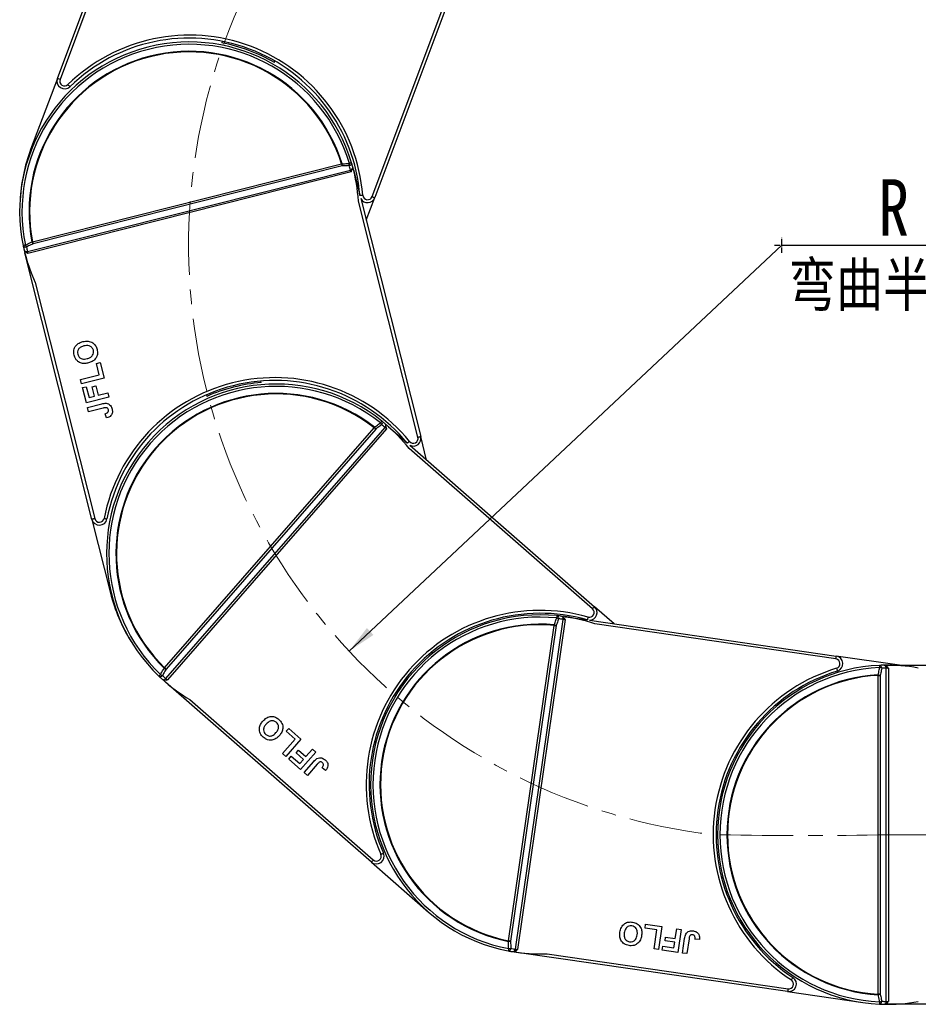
# Model space of a CAD drawing. Header units: millimetres. Extents: x -1214 to 867, y -361 to 1097.
# Tile 18 of 51: x -457 to -224, y 338 to 594. Entities that reach past the tile are written whole.
import ezdxf

# ---------------------------------------------------------------- set-up
doc = ezdxf.new("R2010")
doc.units = ezdxf.units.MM
doc.linetypes.add('CENTER', pattern=[0.6, 0.375, -0.075, 0.075, -0.075])
doc.linetypes.add('CENTERX2', pattern=[20.32, 12.7, -2.54, 2.54, -2.54])
doc.styles.get("Standard").update_dxf_attribs({"font": '仿宋_GB2312.ttf', "width": 0.8})
doc.styles.add('样式 1', font='仿宋_GB2312.ttf', dxfattribs={"width": 0.8, "height": 6})
doc.dimstyles.new('副本 ISO-35.1', dxfattribs={"dimtxt": 9, "dimasz": 7.5, "dimexe": 5, "dimexo": 0.625, "dimgap": 2.5, "dimtad": 1, "dimtoh": 1, "dimtxsty": 'Standard', "dimcen": 2.5, "dimadec": 0, "dimazin": 0, "dimtfac": 1, "dimtmove": 0, "dimatfit": 3, "dimfxl": 0, "dimarcsym": 0})

msp = doc.modelspace()

# ---------------------------------------------------------------- linework, layer by layer
at = {"color": 7, "linetype": 'Continuous', "lineweight": 25}
for p, q in [((-447.241, 578.305), (-422.303, 644.746)), ((-424.335, 637.2), (-446.539, 578.041)), ((-365.556, 547.645), (-343.351, 606.803)), ((-342.483, 606.983), (-364.854, 547.381)), ((-404.422, 587.947), (-404.565, 587.567)), ((-390.896, 582.436), (-390.754, 582.816)), ((-447.241, 578.305), (-454.172, 559.84)), ((-454.999, 533.417), (-371.133, 554.545)), ((-453.685, 535.904), (-373.469, 556.113)), ((-373.339, 555.599), (-453.555, 535.39)), ((-370.883, 554.225), (-370.594, 554.918)), ((-370.997, 554.032), (-454.876, 532.901)), ((-370.27, 554.216), (-368.737, 548.132)), ((-368.485, 547.132), (-352.933, 485.399)), ((-367.064, 541.492), (-364.854, 547.381)), ((-353.66, 485.215), (-369.097, 546.489)), ((-438.266, 463.901), (-455.603, 532.718)), ((-452.976, 525.358), (-437.539, 464.084)), ((-437.12, 504.378), (-436.15, 504.622)), ((-436.368, 501.394), (-437.12, 504.378)), ((-436.15, 504.622), (-435.117, 500.52)), ((-441.217, 500.173), (-436.368, 501.394)), ((-440.935, 499.054), (-441.217, 500.173)), ((-435.117, 500.52), (-440.935, 499.054)), ((-440.691, 498.084), (-439.721, 498.329)), ((-439.721, 498.329), (-439.007, 495.494)), ((-438.21, 498.313), (-437.24, 498.557)), ((-437.59, 495.851), (-438.21, 498.313)), ((-437.24, 498.557), (-436.62, 496.095)), ((-394.303, 499.384), (-394.402, 499.777)), ((-439.695, 494.131), (-440.691, 498.084)), ((-439.007, 495.494), (-437.59, 495.851)), ((-436.62, 496.095), (-434.158, 496.716)), ((-434.158, 496.716), (-433.877, 495.597)), ((-408.559, 496.21), (-408.46, 495.817)), ((-433.877, 495.597), (-439.695, 494.131)), ((-439.394, 492.937), (-435.726, 493.861)), ((-439.112, 491.819), (-439.394, 492.937)), ((-435.346, 492.767), (-439.112, 491.819)), ((-434.501, 490.204), (-434.858, 491.304)), ((-361.786, 487.59), (-361.944, 488.325)), ((-419.417, 425.377), (-364.987, 487.67)), ((-419.081, 422.584), (-362.174, 487.712)), ((-364.587, 487.321), (-419.018, 425.029)), ((-361.77, 487.368), (-418.686, 422.23)), ((-361.277, 487.932), (-356.552, 483.804)), ((-355.776, 483.126), (-307.836, 441.237)), ((-351.396, 479.299), (-352.933, 485.399)), ((-308.329, 440.672), (-355.912, 482.249)), ((-438.266, 463.901), (-433.448, 444.776)), ((-302.765, 436.806), (-307.836, 441.237)), ((-328.362, 352.363), (-315.945, 437.954)), ((-315.419, 437.884), (-327.838, 352.28)), ((-315.554, 438.062), (-316.085, 438.594)), ((-315.312, 438.626), (-309.734, 437.817)), ((-309.139, 437.731), (-245.079, 428.438)), ((-330.161, 354.526), (-318.285, 436.391)), ((-317.76, 436.315), (-329.636, 354.45)), ((-245.187, 427.695), (-307.721, 436.767)), ((-349.807, 429.174), (-350.112, 429.441)), ((-228.704, 426.062), (-245.079, 428.438)), ((-419.417, 425.377), (-419.52, 425.272)), ((-231.727, 425.469), (-232.329, 425.919)), ((-232.098, 338.819), (-232.098, 425.306)), ((-231.879, 426.062), (-231.568, 426.062)), ((-231.723, 425.312), (-231.568, 425.312)), ((-231.568, 426.062), (-160.601, 426.062)), ((-231.568, 426.062), (-231.568, 426.061)), ((-231.568, 425.312), (-231.568, 338.812)), ((-365.739, 374.97), (-419.179, 421.666)), ((-234.189, 340.701), (-234.189, 423.423)), ((-234.189, 423.423), (-233.659, 423.423)), ((-233.659, 423.423), (-233.659, 340.701)), ((-412.828, 417.112), (-365.245, 375.535)), ((-359.719, 418.447), (-359.413, 418.18)), ((-387.847, 408.896), (-387.189, 409.649)), ((-385.53, 406.871), (-387.847, 408.896)), ((-387.189, 409.649), (-384.003, 406.865)), ((-388.82, 403.106), (-385.53, 406.871)), ((-384.003, 406.865), (-387.951, 402.347)), ((-385.289, 403.29), (-384.631, 404.043)), ((-384.631, 404.043), (-382.719, 402.372)), ((-382.719, 402.372), (-381.049, 404.284)), ((-381.049, 404.284), (-380.18, 403.525)), ((-387.951, 402.347), (-388.82, 403.106)), ((-387.198, 401.689), (-386.54, 402.442)), ((-384.128, 399.006), (-387.198, 401.689)), ((-386.54, 402.442), (-384.339, 400.519)), ((-383.377, 401.619), (-385.289, 403.29)), ((-384.339, 400.519), (-383.377, 401.619)), ((-380.18, 403.525), (-384.128, 399.006)), ((-383.201, 398.197), (-380.713, 401.045)), ((-379.777, 400.362), (-382.333, 397.437)), ((-377.623, 398.736), (-378.542, 399.437)), ((-382.333, 397.437), (-383.201, 398.197)), ((-273.771, 395.516), (-274.173, 395.574)), ((-276.269, 381.125), (-275.867, 381.067)), ((-365.739, 374.97), (-350.887, 361.993)), ((-294.702, 357.83), (-294.558, 358.82)), ((-291.657, 357.389), (-294.702, 357.83)), ((-294.558, 358.82), (-290.371, 358.213)), ((-290.371, 358.213), (-291.232, 352.275)), ((-292.374, 352.44), (-291.657, 357.389)), ((-289.509, 354.512), (-289.365, 355.502)), ((-289.365, 355.502), (-286.853, 355.137)), ((-286.853, 355.137), (-286.489, 357.649)), ((-286.489, 357.649), (-285.347, 357.484)), ((-285.347, 357.484), (-286.208, 351.546)), ((-290.243, 352.131), (-290.099, 353.121)), ((-290.099, 353.121), (-287.206, 352.701)), ((-286.997, 354.148), (-289.509, 354.512)), ((-287.206, 352.701), (-286.997, 354.148)), ((-284.99, 351.369), (-284.447, 355.112)), ((-283.291, 355.047), (-283.848, 351.204)), ((-280.599, 354.852), (-281.751, 354.941)), ((-257.713, 341.349), (-327.946, 351.538)), ((-320.14, 351.163), (-257.606, 342.092)), ((-291.232, 352.275), (-292.374, 352.44)), ((-286.208, 351.546), (-290.243, 352.131)), ((-283.848, 351.204), (-284.99, 351.369)), ((-257.713, 341.349), (-238.196, 338.518)), ((-233.659, 340.701), (-234.189, 340.701)), ((-231.568, 338.062), (-231.879, 338.062)), ((-231.723, 338.812), (-231.568, 338.812)), ((-231.568, 338.063), (-231.568, 338.062)), ((-160.601, 338.062), (-231.568, 338.062))]:
    msp.add_line(p, q, dxfattribs=at)
at = {"color": 1, "linetype": 'CENTER', "ltscale": 3.556}
for p, q in [((-259.17, 533.097), (-259.17, 536.947)), ((-261.095, 535.022), (-257.245, 535.022))]:
    msp.add_line(p, q, dxfattribs=at)
at = {"color": 1, "linetype": 'CENTERX2', "lineweight": 13, "ltscale": 1.5}
msp.add_line((-231.568, 382.062), (244.915, 382.062), dxfattribs=at)
at = {"color": 7, "linetype": 'Continuous', "lineweight": 25, "flags": 128}
for points in [[(-446.539, 578.041), (-446.676, 578.093), (-446.808, 578.142), (-446.929, 578.188), (-447.036, 578.227), (-447.123, 578.26), (-447.188, 578.285), (-447.228, 578.3), (-447.241, 578.305)], [(-444.496, 576.707), (-444.394, 576.602), (-444.296, 576.501), (-444.206, 576.409), (-444.126, 576.327), (-444.061, 576.26), (-444.013, 576.211), (-443.983, 576.18), (-443.973, 576.17)], [(-373.328, 556.157), (-373.346, 556.151), (-373.363, 556.146), (-373.381, 556.14), (-373.398, 556.135), (-373.416, 556.129), (-373.433, 556.124), (-373.451, 556.118), (-373.469, 556.113)], [(-373.469, 556.113), (-373.451, 556.042), (-373.433, 555.971), (-373.416, 555.902), (-373.399, 555.835), (-373.382, 555.77), (-373.367, 555.709), (-373.353, 555.651), (-373.339, 555.599)], [(-370.872, 556.426), (-370.883, 556.422), (-370.914, 556.413), (-370.965, 556.398), (-371.035, 556.377), (-371.121, 556.351), (-371.221, 556.321), (-371.331, 556.288), (-371.45, 556.252)], [(-370.346, 554.517), (-370.336, 554.48), (-370.327, 554.442), (-370.317, 554.405), (-370.308, 554.367), (-370.298, 554.329), (-370.289, 554.291), (-370.279, 554.253), (-370.27, 554.216)], [(-371.035, 554.183), (-371.03, 554.164), (-371.025, 554.146), (-371.021, 554.127), (-371.016, 554.108), (-371.011, 554.089), (-371.006, 554.07), (-371.002, 554.051), (-370.997, 554.032)], [(-365.556, 547.645), (-365.419, 547.593), (-365.287, 547.544), (-365.166, 547.498), (-365.059, 547.458), (-364.972, 547.426), (-364.907, 547.401), (-364.867, 547.386), (-364.854, 547.381)], [(-455.529, 535.07), (-455.65, 535.045), (-455.763, 535.022), (-455.865, 535.001), (-455.953, 534.983), (-456.024, 534.969), (-456.077, 534.958), (-456.109, 534.951), (-456.12, 534.949)], [(-453.685, 535.904), (-453.703, 535.901), (-453.721, 535.897), (-453.739, 535.894), (-453.757, 535.89), (-453.775, 535.887), (-453.793, 535.883), (-453.811, 535.88), (-453.829, 535.876)], [(-453.555, 535.39), (-453.569, 535.443), (-453.583, 535.5), (-453.598, 535.561), (-453.615, 535.626), (-453.632, 535.693), (-453.649, 535.762), (-453.667, 535.833), (-453.685, 535.904)], [(-455.603, 532.718), (-455.613, 532.755), (-455.622, 532.793), (-455.632, 532.831), (-455.641, 532.869), (-455.651, 532.907), (-455.66, 532.944), (-455.67, 532.982), (-455.679, 533.019)], [(-455.603, 532.718), (-455.603, 532.718), (-455.603, 532.718), (-455.603, 532.718), (-455.603, 532.718), (-455.603, 532.718), (-455.603, 532.718), (-455.602, 532.718), (-455.602, 532.718)], [(-454.914, 533.051), (-454.909, 533.033), (-454.905, 533.014), (-454.9, 532.995), (-454.895, 532.977), (-454.89, 532.958), (-454.886, 532.939), (-454.881, 532.92), (-454.876, 532.901)], [(-363.03, 489.406), (-363.037, 489.397), (-363.058, 489.371), (-363.091, 489.33), (-363.136, 489.273), (-363.192, 489.203), (-363.257, 489.121), (-363.329, 489.031), (-363.406, 488.934)], [(-361.51, 488.137), (-361.482, 488.112), (-361.453, 488.086), (-361.423, 488.061), (-361.394, 488.035), (-361.365, 488.009), (-361.335, 487.984), (-361.306, 487.958), (-361.277, 487.932)], [(-364.896, 487.786), (-364.907, 487.772), (-364.919, 487.757), (-364.93, 487.743), (-364.941, 487.728), (-364.953, 487.714), (-364.964, 487.699), (-364.975, 487.685), (-364.987, 487.67)], [(-364.987, 487.67), (-364.931, 487.622), (-364.877, 487.574), (-364.823, 487.527), (-364.771, 487.481), (-364.721, 487.437), (-364.673, 487.396), (-364.628, 487.357), (-364.587, 487.321)], [(-361.887, 487.47), (-361.873, 487.457), (-361.858, 487.444), (-361.843, 487.432), (-361.829, 487.419), (-361.814, 487.406), (-361.799, 487.393), (-361.785, 487.38), (-361.77, 487.368)], [(-353.66, 485.215), (-353.518, 485.251), (-353.382, 485.285), (-353.256, 485.317), (-353.146, 485.345), (-353.055, 485.368), (-352.988, 485.385), (-352.947, 485.395), (-352.933, 485.399)], [(-437.539, 464.084), (-437.681, 464.048), (-437.817, 464.014), (-437.943, 463.982), (-438.053, 463.954), (-438.144, 463.931), (-438.211, 463.914), (-438.252, 463.904), (-438.266, 463.901)], [(-435.1, 464.15), (-434.956, 464.122), (-434.818, 464.096), (-434.691, 464.071), (-434.579, 464.049), (-434.488, 464.031), (-434.42, 464.018), (-434.378, 464.01), (-434.364, 464.007)], [(-308.329, 440.672), (-308.233, 440.782), (-308.141, 440.888), (-308.055, 440.986), (-307.981, 441.072), (-307.919, 441.142), (-307.874, 441.194), (-307.845, 441.226), (-307.836, 441.237)], [(-317.584, 438.911), (-317.586, 438.9), (-317.589, 438.867), (-317.594, 438.814), (-317.601, 438.742), (-317.61, 438.653), (-317.62, 438.549), (-317.632, 438.434), (-317.644, 438.311)], [(-315.619, 438.671), (-315.581, 438.665), (-315.543, 438.66), (-315.505, 438.654), (-315.466, 438.649), (-315.428, 438.643), (-315.389, 438.638), (-315.35, 438.632), (-315.312, 438.626)], [(-315.573, 437.906), (-315.554, 437.904), (-315.535, 437.901), (-315.516, 437.898), (-315.497, 437.895), (-315.477, 437.893), (-315.458, 437.89), (-315.439, 437.887), (-315.419, 437.884)], [(-315.312, 438.626), (-315.312, 438.626), (-315.312, 438.626), (-315.312, 438.626), (-315.312, 438.626), (-315.312, 438.626), (-315.312, 438.626), (-315.312, 438.625), (-315.312, 438.625)], [(-318.272, 436.538), (-318.273, 436.52), (-318.275, 436.501), (-318.276, 436.483), (-318.278, 436.465), (-318.28, 436.446), (-318.281, 436.428), (-318.283, 436.41), (-318.285, 436.391)], [(-318.285, 436.391), (-318.212, 436.381), (-318.14, 436.37), (-318.069, 436.36), (-318.001, 436.35), (-317.935, 436.34), (-317.872, 436.331), (-317.814, 436.323), (-317.76, 436.315)], [(-245.187, 427.695), (-245.166, 427.84), (-245.146, 427.979), (-245.127, 428.108), (-245.111, 428.22), (-245.098, 428.313), (-245.088, 428.381), (-245.082, 428.423), (-245.079, 428.438)], [(-419.018, 425.029), (-419.059, 425.064), (-419.103, 425.103), (-419.151, 425.145), (-419.201, 425.189), (-419.253, 425.234), (-419.307, 425.281), (-419.362, 425.329), (-419.417, 425.377)], [(-245.003, 425.262), (-244.961, 425.122), (-244.92, 424.988), (-244.882, 424.864), (-244.849, 424.755), (-244.822, 424.666), (-244.802, 424.599), (-244.789, 424.559), (-244.785, 424.545)], [(-233.858, 426.017), (-233.858, 426.006), (-233.856, 425.974), (-233.854, 425.92), (-233.851, 425.848), (-233.847, 425.758), (-233.842, 425.654), (-233.837, 425.539), (-233.831, 425.415)], [(-420.458, 423.642), (-420.543, 423.553), (-420.623, 423.469), (-420.695, 423.394), (-420.757, 423.329), (-420.807, 423.276), (-420.844, 423.238), (-420.867, 423.214), (-420.875, 423.206)], [(-419.179, 421.666), (-419.209, 421.691), (-419.238, 421.717), (-419.267, 421.743), (-419.297, 421.768), (-419.326, 421.794), (-419.355, 421.819), (-419.384, 421.845), (-419.413, 421.87)], [(-419.179, 421.666), (-419.179, 421.666), (-419.179, 421.666), (-419.179, 421.666), (-419.179, 421.666), (-419.179, 421.666), (-419.179, 421.666), (-419.179, 421.666), (-419.179, 421.666)], [(-418.803, 422.333), (-418.788, 422.32), (-418.774, 422.307), (-418.759, 422.295), (-418.745, 422.282), (-418.73, 422.269), (-418.715, 422.256), (-418.7, 422.243), (-418.686, 422.23)], [(-234.198, 423.57), (-234.197, 423.552), (-234.196, 423.534), (-234.195, 423.515), (-234.193, 423.497), (-234.192, 423.479), (-234.191, 423.46), (-234.19, 423.442), (-234.189, 423.423)], [(-363.278, 376.979), (-363.144, 377.038), (-363.015, 377.094), (-362.897, 377.146), (-362.793, 377.192), (-362.707, 377.229), (-362.644, 377.257), (-362.605, 377.274), (-362.591, 377.28)], [(-365.245, 375.535), (-365.341, 375.425), (-365.434, 375.319), (-365.519, 375.221), (-365.594, 375.136), (-365.656, 375.065), (-365.701, 375.013), (-365.729, 374.981), (-365.739, 374.97)], [(-330.161, 354.526), (-330.165, 354.508), (-330.168, 354.489), (-330.172, 354.471), (-330.176, 354.453), (-330.179, 354.435), (-330.183, 354.417), (-330.186, 354.399), (-330.19, 354.382)], [(-329.636, 354.45), (-329.69, 354.457), (-329.749, 354.466), (-329.811, 354.475), (-329.877, 354.485), (-329.945, 354.494), (-330.016, 354.505), (-330.088, 354.515), (-330.161, 354.526)], [(-330.092, 352.503), (-330.116, 352.382), (-330.137, 352.268), (-330.157, 352.166), (-330.174, 352.078), (-330.187, 352.006), (-330.197, 351.954), (-330.204, 351.922), (-330.206, 351.911)], [(-327.946, 351.538), (-327.984, 351.544), (-328.023, 351.549), (-328.062, 351.555), (-328.1, 351.56), (-328.139, 351.566), (-328.177, 351.572), (-328.215, 351.577), (-328.253, 351.583)], [(-327.992, 352.302), (-327.973, 352.3), (-327.954, 352.297), (-327.934, 352.294), (-327.915, 352.291), (-327.896, 352.289), (-327.877, 352.286), (-327.857, 352.283), (-327.838, 352.28)], [(-327.946, 351.538), (-327.946, 351.538), (-327.946, 351.538), (-327.946, 351.538), (-327.946, 351.538), (-327.945, 351.538), (-327.945, 351.539), (-327.945, 351.539), (-327.945, 351.539)], [(-256.738, 344.372), (-256.658, 344.494), (-256.58, 344.612), (-256.509, 344.72), (-256.446, 344.815), (-256.395, 344.893), (-256.357, 344.95), (-256.333, 344.986), (-256.325, 344.998)], [(-257.606, 342.092), (-257.627, 341.947), (-257.647, 341.808), (-257.666, 341.679), (-257.682, 341.567), (-257.695, 341.474), (-257.705, 341.406), (-257.711, 341.364), (-257.713, 341.349)], [(-234.189, 340.701), (-234.19, 340.682), (-234.191, 340.664), (-234.192, 340.645), (-234.193, 340.627), (-234.195, 340.609), (-234.196, 340.59), (-234.197, 340.572), (-234.198, 340.554)], [(-233.831, 338.709), (-233.837, 338.586), (-233.842, 338.47), (-233.847, 338.366), (-233.851, 338.276), (-233.854, 338.204), (-233.856, 338.15), (-233.858, 338.118), (-233.858, 338.107)]]:
    msp.add_lwpolyline(points, dxfattribs=at)
at = {"color": 8, "linetype": 'Continuous', "lineweight": 25, "flags": 128}
for points in [[(-367.972, 547.984), (-368.118, 547.972), (-368.258, 547.961), (-368.388, 547.951), (-368.501, 547.942), (-368.594, 547.934), (-368.663, 547.929), (-368.703, 547.926)], [(-355.839, 484.118), (-355.953, 484.026), (-356.062, 483.937), (-356.162, 483.854), (-356.25, 483.782), (-356.322, 483.723), (-356.376, 483.68), (-356.407, 483.654)], [(-309.496, 438.529), (-309.537, 438.389), (-309.575, 438.253), (-309.611, 438.129), (-309.642, 438.019), (-309.668, 437.93), (-309.687, 437.863), (-309.699, 437.822), (-309.702, 437.81)]]:
    msp.add_lwpolyline(points, dxfattribs=at)
at = {"color": 1, "linetype": 'CENTERX2', "lineweight": 13, "ltscale": 1.5}
for centre, radius, start, end in [((-259.17, 535.022), 153.999, 107.73374, 263.34044), ((-253.422, 1494.273), 1112.425, 268.874346, 271.125671)]:
    msp.add_arc(centre, radius, start, end, dxfattribs=at)
at = {"color": 7, "linetype": 'Continuous', "lineweight": 25}
for centre, radius, start, end in [((-413.012, 543.768), 44, 16.7188, 191.56162), ((-412.978, 544.379), 45.15, 4.58029, 134.27332), ((-412.978, 544.379), 44.4, 4.58029, 134.27332), ((-413.012, 543.768), 43.397, 16.7188, 191.56162), ((-413.012, 543.768), 41.573, 17.33773, 190.94269), ((-413.012, 543.768), 41.426, 17.33773, 190.94269), ((-412.978, 544.379), 44, 59.87676, 78.97686), ((-445.369, 577.602), 2, 159.42681, 314.27332), ((-445.369, 577.602), 1.25, 159.42681, 314.27332), ((-412.978, 544.379), 44, 159.42681, 177.18184), ((-376.418, 555.937), 3.098, 353.71831, 4.05769), ((-371.547, 556.367), 0.677, 277.30433, 4.92394), ((-374.529, 556.036), 3.087, 353.66192, 4.00982), ((-412.883, 543.254), 43.25, 15.13383, 16.7188), ((-371.329, 555.403), 0.88, 282.86696, 326.58551), ((-413.012, 543.768), 44, 15.54547, 16.7188), ((-413.012, 543.768), 44, 3.54619, 15.54547), ((-371.899, 557.618), 3.543, 284.12413, 286.66454), ((-370.265, 554.193), 0.0227, 102.64095, 105.43153), ((-366.726, 548.084), 2, 208.42921, 339.42681), ((-366.726, 548.084), 1.25, 184.58029, 339.42681), ((-455.498, 535.218), 0.677, 203.35675, 290.97523), ((-413.012, 543.768), 44, 191.56162, 192.73496), ((-413.012, 543.768), 44, 192.73496, 204.73423), ((-452.716, 536.338), 3.085, 204.27024, 214.62221), ((-412.883, 543.254), 43.25, 191.56162, 193.1466), ((-451.004, 537.148), 3.098, 204.22642, 214.56291), ((-455.233, 534.265), 0.88, 241.69567, 285.41436), ((-455.789, 536.525), 3.582, 281.63287, 284.14529), ((-390.781, 455.525), 45.15, 39.2937, 168.98673), ((-390.462, 455.003), 44, 51.43221, 226.27503), ((-390.781, 455.525), 44.4, 39.2937, 168.98673), ((-390.462, 455.003), 43.397, 51.43221, 226.27503), ((-390.781, 455.525), 44, 94.59016, 113.69026), ((-390.462, 455.003), 41.573, 52.05114, 225.65609), ((-390.462, 455.003), 41.426, 52.05114, 225.65609), ((-365.815, 487.003), 3.087, 28.37645, 38.7221), ((-363.552, 488.974), 0.677, 312.01921, 39.6382), ((-390.062, 454.654), 43.25, 49.84723, 51.43221), ((-390.462, 455.003), 44, 50.25887, 51.43221), ((-390.462, 455.003), 44, 38.2596, 50.25887), ((-362.823, 488.305), 0.88, 317.5866, 1.29277), ((-367.312, 485.846), 3.098, 28.43296, 38.76986), ((-364.57, 489.815), 3.564, 318.84485, 321.37001), ((-361.331, 487.979), 0.0718, 318.45383, 319.32199), ((-354.872, 484.91), 1.25, 219.2937, 14.14021), ((-354.872, 484.91), 2, 243.14261, 14.14021), ((-436.327, 464.389), 2, 194.14021, 348.98673), ((-436.327, 464.389), 1.25, 194.14021, 348.98673), ((-390.781, 455.525), 44, 194.14021, 211.89524), ((-321.936, 395.127), 45.15, 74.0071, 203.70013), ((-321.936, 395.127), 44.4, 74.0071, 203.70013), ((-309.152, 439.731), 1.25, 254.0071, 48.85362), ((-309.152, 439.731), 2, 270.36142, 48.85362), ((-321.936, 395.127), 44, 84.32421, 259.16703), ((-321.936, 395.127), 43.397, 84.32421, 259.16703), ((-318.617, 435.384), 3.085, 61.26417, 71.61811), ((-317.788, 438.265), 0.677, 344.91248, 72.52596), ((-321.936, 395.127), 44, 83.15088, 84.32421), ((-321.411, 395.051), 43.25, 82.73924, 84.32421), ((-321.936, 395.127), 44, 71.1516, 83.15088), ((-316.813, 438.099), 0.88, 350.47351, 34.18796), ((-319.065, 438.414), 3.529, 351.72783, 354.27834), ((-321.936, 395.127), 41.573, 84.94314, 258.5481), ((-321.936, 395.127), 41.426, 84.94314, 258.5481), ((-319.248, 433.594), 3.101, 61.32822, 71.65562), ((-245.367, 426.458), 1.25, 286.89911, 81.74562), ((-245.367, 426.458), 2, 286.89911, 81.74562), ((-417.922, 427.925), 3.097, 238.93805, 249.27802), ((-231.879, 382.062), 45.15, 106.89911, 236.59214), ((-231.879, 382.062), 44.4, 106.89911, 236.59214), ((-231.879, 382.062), 44, 92.57859, 267.42141), ((-231.879, 382.062), 43.397, 92.57859, 267.42141), ((-231.879, 382.062), 44, 91.40525, 92.57859), ((-233.967, 425.349), 0.677, 353.16625, 80.78329), ((-234.374, 422.376), 3.088, 69.52484, 79.86861), ((-231.348, 382.062), 43.25, 90.99361, 92.57859), ((-231.879, 382.062), 44, 79.40598, 91.40525), ((-232.978, 425.325), 0.88, 358.72835, 42.44476), ((-235.276, 425.313), 3.553, 359.98923, 2.52229), ((-420.516, 423.781), 0.677, 238.07002, 325.68966), ((-390.462, 455.003), 44, 226.27503, 227.44836), ((-418.867, 426.288), 3.087, 238.98493, 249.33087), ((-390.462, 455.003), 44, 227.44836, 239.44763), ((-390.062, 454.654), 43.25, 226.27503, 227.86), ((-419.756, 423.148), 0.879, 276.40365, 320.129), ((-421.454, 424.648), 3.52, 316.32066, 318.87748), ((-231.879, 382.062), 41.573, 93.19752, 266.80248), ((-231.879, 382.062), 41.426, 93.19752, 266.80248), ((-234.741, 420.518), 3.1, 69.58025, 79.91098), ((-364.423, 376.476), 2, 228.85362, 23.70013), ((-364.423, 376.476), 1.25, 228.85362, 23.70013), ((-330.289, 357.479), 3.099, 271.83399, 282.16828), ((-330.217, 352.588), 0.677, 270.96459, 358.57837), ((-321.936, 395.127), 44, 259.16703, 260.34037), ((-330.194, 355.591), 3.089, 271.88136, 282.22067), ((-321.411, 395.051), 43.25, 259.16703, 260.75201), ((-321.936, 395.127), 44, 260.34037, 272.33964), ((-329.235, 352.47), 0.88, 309.30251, 353.01697), ((-331.534, 352.817), 3.579, 349.22885, 351.74283), ((-257.426, 343.329), 2, 261.74562, 56.59214), ((-257.426, 343.329), 1.25, 261.74562, 56.59214), ((-234.741, 343.606), 3.1, 280.08902, 290.41975), ((-233.967, 338.775), 0.677, 279.21527, 6.83518), ((-231.879, 382.062), 44, 267.42141, 268.59475), ((-234.374, 341.749), 3.088, 280.13139, 290.47516), ((-231.348, 382.062), 43.25, 267.42141, 269.00639), ((-231.879, 382.062), 44, 268.59475, 280.59402), ((-232.978, 338.799), 0.88, 317.55851, 1.27021), ((-235.273, 338.811), 3.55, 357.47654, 0.01194)]:
    msp.add_arc(centre, radius, start, end, dxfattribs=at)
for points, knots in [([(-371.461, 555.696), (-371.658, 555.685), (-372.284, 555.653), (-372.91, 555.621), (-373.339, 555.599)], [0, 0, 0, 0, 0.3144648, 1, 1, 1, 1]), ([(-373.328, 556.157), (-372.899, 556.179), (-372.273, 556.21), (-371.647, 556.242), (-371.45, 556.252)], [0, 0, 0, 0, 0.6855366, 1, 1, 1, 1]), ([(-371.035, 554.183), (-371.049, 554.239), (-371.084, 554.375), (-371.115, 554.482), (-371.133, 554.545)], [0, 0, 0, 0, 0.4157113, 1, 1, 1, 1]), ([(-370.594, 554.918), (-370.578, 555.059), (-370.554, 555.275), (-370.604, 555.486), (-370.622, 555.56)], [0, 0, 0, 0, 0.64984604, 1, 1, 1, 1]), ([(-370.997, 554.032), (-370.996, 554.034), (-370.958, 554.098), (-370.92, 554.162), (-370.883, 554.225)], [0, 0, 0, 0, 0.024536, 1, 1, 1, 1]), ([(-455.93, 534.068), (-455.881, 533.91), (-455.815, 533.701), (-455.682, 533.531), (-455.65, 533.49)], [0, 0, 0, 0, 0.7597005, 1, 1, 1, 1]), ([(-455.529, 535.07), (-455.085, 535.28), (-454.519, 535.549), (-453.952, 535.818), (-453.829, 535.876)], [0, 0, 0, 0, 0.7828235, 1, 1, 1, 1]), ([(-453.555, 535.39), (-453.944, 535.206), (-454.511, 534.938), (-455.077, 534.67), (-455.255, 534.585)], [0, 0, 0, 0, 0.68553646, 1, 1, 1, 1]), ([(-455.65, 533.49), (-455.498, 533.345), (-455.315, 533.171), (-455.102, 533.038), (-455.067, 533.016)], [0, 0, 0, 0, 0.83524646, 1, 1, 1, 1]), ([(-455.067, 533.016), (-455.005, 532.979), (-454.941, 532.94), (-454.878, 532.902), (-454.876, 532.901)], [0, 0, 0, 0, 0.9754276, 1, 1, 1, 1]), ([(-454.999, 533.417), (-454.985, 533.353), (-454.961, 533.244), (-454.928, 533.108), (-454.914, 533.051)], [0, 0, 0, 0, 0.5842834, 1, 1, 1, 1]), ([(-442.887, 506.486), (-442.955, 506.93), (-443.091, 507.816), (-442.51, 508.986), (-441.595, 509.698), (-440.927, 509.905), (-440.592, 510.008)], [0, 0, 0, 0, 0.2798263, 0.5586384, 0.7789876, 1, 1, 1, 1]), ([(-440.338, 508.882), (-440.609, 508.801), (-441.149, 508.64), (-441.768, 508.111), (-442.029, 507.405), (-441.957, 506.965), (-441.921, 506.745)], [0, 0, 0, 0, 0.2810973, 0.5600097, 0.7797042, 1, 1, 1, 1]), ([(-440.592, 510.008), (-440.155, 510.088), (-439.283, 510.247), (-438.069, 509.831), (-437.252, 508.999), (-437.033, 508.337), (-436.923, 508.006)], [0, 0, 0, 0, 0.2805623, 0.5594773, 0.7794269, 1, 1, 1, 1]), ([(-437.893, 507.759), (-437.998, 508.027), (-438.209, 508.562), (-439.16, 509.093), (-439.891, 508.962), (-440.338, 508.882)], [0, 0, 0, 0, 0.2799846, 0.5597515, 1, 1, 1, 1]), ([(-442.349, 505.318), (-442.481, 505.522), (-442.717, 505.886), (-442.835, 506.303), (-442.887, 506.486)], [0, 0, 0, 0, 0.5595611, 1, 1, 1, 1]), ([(-441.921, 506.745), (-441.819, 506.476), (-441.616, 505.939), (-440.674, 505.391), (-439.942, 505.523), (-439.495, 505.604)], [0, 0, 0, 0, 0.2802674, 0.5598729, 1, 1, 1, 1]), ([(-439.495, 505.604), (-439.223, 505.687), (-438.681, 505.852), (-438.073, 506.394), (-437.794, 507.094), (-437.86, 507.538), (-437.893, 507.759)], [0, 0, 0, 0, 0.2810107, 0.5601226, 0.7799429, 1, 1, 1, 1]), ([(-436.923, 508.006), (-436.854, 507.566), (-436.715, 506.687), (-437.278, 505.52), (-438.18, 504.805), (-438.843, 504.598), (-439.175, 504.495)], [0, 0, 0, 0, 0.2799409, 0.5587151, 0.77905, 1, 1, 1, 1]), ([(-440.719, 504.382), (-441.072, 504.476), (-441.703, 504.644), (-442.152, 505.112), (-442.349, 505.318)], [0, 0, 0, 0, 0.5599528, 1, 1, 1, 1]), ([(-439.175, 504.495), (-439.461, 504.431), (-439.971, 504.318), (-440.491, 504.363), (-440.719, 504.382)], [0, 0, 0, 0, 0.5601646, 1, 1, 1, 1]), ([(-435.726, 493.861), (-435.517, 493.913), (-435.142, 494.005), (-434.757, 494.011), (-434.588, 494.013)], [0, 0, 0, 0, 0.5602857, 1, 1, 1, 1]), ([(-434.588, 494.013), (-434.372, 493.97), (-433.938, 493.885), (-433.308, 493.363), (-433.126, 492.821), (-433.014, 492.49)], [0, 0, 0, 0, 0.2801135, 0.5603045, 1, 1, 1, 1]), ([(-434.002, 492.318), (-434.045, 492.45), (-434.11, 492.65), (-434.328, 492.832), (-434.737, 492.925), (-435.076, 492.837), (-435.346, 492.767)], [0, 0, 0, 0, 0.24940608, 0.37443453, 0.49945625, 1, 1, 1, 1]), ([(-434.858, 491.304), (-434.719, 491.345), (-434.471, 491.418), (-434.263, 491.571), (-434.172, 491.638)], [0, 0, 0, 0, 0.560982, 1, 1, 1, 1]), ([(-433.014, 492.49), (-432.964, 492.2), (-432.863, 491.624), (-433.229, 490.846), (-433.847, 490.404), (-434.283, 490.271), (-434.501, 490.204)], [0, 0, 0, 0, 0.2802358, 0.5584237, 0.7788348, 1, 1, 1, 1]), ([(-434.172, 491.638), (-434.127, 491.69), (-434.038, 491.795), (-433.959, 492.034), (-433.986, 492.21), (-434.002, 492.318)], [0, 0, 0, 0, 0.2807398, 0.5609433, 1, 1, 1, 1]), ([(-364.896, 487.786), (-364.556, 488.048), (-364.059, 488.431), (-363.563, 488.814), (-363.406, 488.934)], [0, 0, 0, 0, 0.6855388, 1, 1, 1, 1]), ([(-363.099, 488.47), (-363.255, 488.35), (-363.751, 487.967), (-364.247, 487.584), (-364.587, 487.321)], [0, 0, 0, 0, 0.3144645, 1, 1, 1, 1]), ([(-361.944, 488.325), (-362.011, 488.45), (-362.114, 488.642), (-362.275, 488.786), (-362.332, 488.837)], [0, 0, 0, 0, 0.64985527, 1, 1, 1, 1]), ([(-361.887, 487.47), (-361.931, 487.508), (-362.037, 487.599), (-362.123, 487.67), (-362.174, 487.712)], [0, 0, 0, 0, 0.41570524, 1, 1, 1, 1]), ([(-361.77, 487.368), (-361.77, 487.369), (-361.775, 487.444), (-361.781, 487.518), (-361.786, 487.59)], [0, 0, 0, 0, 0.0245468, 1, 1, 1, 1]), ([(-318.272, 436.538), (-318.128, 436.943), (-317.919, 437.534), (-317.71, 438.125), (-317.644, 438.311)], [0, 0, 0, 0, 0.68553172, 1, 1, 1, 1]), ([(-317.134, 438.089), (-317.199, 437.903), (-317.408, 437.312), (-317.617, 436.72), (-317.76, 436.315)], [0, 0, 0, 0, 0.3144649, 1, 1, 1, 1]), ([(-316.085, 438.594), (-316.209, 438.662), (-316.4, 438.767), (-316.614, 438.801), (-316.689, 438.813)], [0, 0, 0, 0, 0.6498495, 1, 1, 1, 1]), ([(-315.573, 437.906), (-315.631, 437.914), (-315.769, 437.934), (-315.88, 437.946), (-315.945, 437.954)], [0, 0, 0, 0, 0.4157139, 1, 1, 1, 1]), ([(-315.419, 437.884), (-315.42, 437.886), (-315.465, 437.945), (-315.51, 438.004), (-315.554, 438.062)], [0, 0, 0, 0, 0.0245034, 1, 1, 1, 1]), ([(-420.458, 423.642), (-420.213, 424.067), (-419.9, 424.611), (-419.588, 425.154), (-419.52, 425.272)], [0, 0, 0, 0, 0.78282348, 1, 1, 1, 1]), ([(-419.018, 425.029), (-419.232, 424.656), (-419.545, 424.113), (-419.858, 423.57), (-419.957, 423.399)], [0, 0, 0, 0, 0.6855332, 1, 1, 1, 1]), ([(-234.198, 423.57), (-234.114, 423.992), (-233.992, 424.607), (-233.87, 425.222), (-233.831, 425.415)], [0, 0, 0, 0, 0.6855356, 1, 1, 1, 1]), ([(-233.294, 425.268), (-233.332, 425.075), (-233.454, 424.46), (-233.576, 423.845), (-233.659, 423.423)], [0, 0, 0, 0, 0.3144767, 1, 1, 1, 1]), ([(-232.329, 425.919), (-232.461, 425.969), (-232.665, 426.045), (-232.882, 426.048), (-232.958, 426.049)], [0, 0, 0, 0, 0.64984434, 1, 1, 1, 1]), ([(-231.723, 425.312), (-231.782, 425.312), (-231.921, 425.311), (-232.033, 425.308), (-232.098, 425.306)], [0, 0, 0, 0, 0.4157181, 1, 1, 1, 1]), ([(-231.568, 425.312), (-231.569, 425.313), (-231.622, 425.366), (-231.675, 425.418), (-231.727, 425.469)], [0, 0, 0, 0, 0.02453544, 1, 1, 1, 1]), ([(-420.217, 422.59), (-420.086, 422.488), (-419.914, 422.353), (-419.707, 422.289), (-419.658, 422.274)], [0, 0, 0, 0, 0.7597131, 1, 1, 1, 1]), ([(-419.658, 422.274), (-419.45, 422.241), (-419.201, 422.202), (-418.95, 422.215), (-418.909, 422.217)], [0, 0, 0, 0, 0.8352702, 1, 1, 1, 1]), ([(-419.081, 422.584), (-419.033, 422.54), (-418.951, 422.464), (-418.846, 422.371), (-418.803, 422.333)], [0, 0, 0, 0, 0.5842941, 1, 1, 1, 1]), ([(-418.909, 422.217), (-418.836, 422.221), (-418.762, 422.225), (-418.688, 422.23), (-418.686, 422.23)], [0, 0, 0, 0, 0.9753924, 1, 1, 1, 1]), ([(-393.788, 407.345), (-394.097, 407.671), (-394.713, 408.322), (-394.902, 409.614), (-394.555, 410.721), (-394.124, 411.271), (-393.908, 411.547)], [0, 0, 0, 0, 0.2798277, 0.558636, 0.7789879, 1, 1, 1, 1]), ([(-393.908, 411.547), (-393.593, 411.861), (-392.967, 412.489), (-391.733, 412.838), (-390.587, 412.62), (-390.03, 412.2), (-389.752, 411.99)], [0, 0, 0, 0, 0.2805572, 0.5594764, 0.7794261, 1, 1, 1, 1]), ([(-390.408, 411.235), (-390.647, 411.395), (-391.125, 411.715), (-392.209, 411.61), (-392.736, 411.086), (-393.058, 410.766)], [0, 0, 0, 0, 0.27998488, 0.55975097, 1, 1, 1, 1]), ([(-389.752, 411.99), (-389.444, 411.668), (-388.829, 411.025), (-388.627, 409.745), (-388.962, 408.643), (-389.389, 408.096), (-389.603, 407.822)], [0, 0, 0, 0, 0.2799433, 0.5587155, 0.7790534, 1, 1, 1, 1]), ([(-393.058, 410.766), (-393.234, 410.545), (-393.586, 410.105), (-393.794, 409.318), (-393.606, 408.589), (-393.296, 408.268), (-393.141, 408.107)], [0, 0, 0, 0, 0.2810948, 0.5600058, 0.7797053, 1, 1, 1, 1]), ([(-390.498, 408.551), (-390.321, 408.774), (-389.969, 409.218), (-389.779, 410.011), (-389.948, 410.745), (-390.254, 411.072), (-390.408, 411.235)], [0, 0, 0, 0, 0.281012, 0.5601337, 0.7799447, 1, 1, 1, 1]), ([(-392.681, 406.69), (-392.905, 406.783), (-393.306, 406.948), (-393.641, 407.224), (-393.788, 407.345)], [0, 0, 0, 0, 0.5595713, 1, 1, 1, 1]), ([(-393.141, 408.107), (-392.904, 407.944), (-392.432, 407.619), (-391.345, 407.705), (-390.819, 408.23), (-390.498, 408.551)], [0, 0, 0, 0, 0.2802675, 0.5598754, 1, 1, 1, 1]), ([(-390.808, 406.85), (-391.152, 406.726), (-391.766, 406.505), (-392.401, 406.634), (-392.681, 406.69)], [0, 0, 0, 0, 0.55995933, 1, 1, 1, 1]), ([(-389.603, 407.822), (-389.802, 407.607), (-390.156, 407.223), (-390.609, 406.964), (-390.808, 406.85)], [0, 0, 0, 0, 0.5601686, 1, 1, 1, 1]), ([(-380.713, 401.045), (-380.57, 401.207), (-380.314, 401.495), (-380.001, 401.719), (-379.863, 401.818)], [0, 0, 0, 0, 0.5603016, 1, 1, 1, 1]), ([(-379.863, 401.818), (-379.661, 401.906), (-379.257, 402.083), (-378.441, 402.012), (-377.982, 401.67), (-377.702, 401.462)], [0, 0, 0, 0, 0.2801246, 0.5603065, 1, 1, 1, 1]), ([(-377.702, 401.462), (-377.496, 401.253), (-377.085, 400.836), (-376.943, 399.988), (-377.199, 399.274), (-377.481, 398.915), (-377.623, 398.736)], [0, 0, 0, 0, 0.2802384, 0.5584234, 0.7788387, 1, 1, 1, 1]), ([(-378.416, 400.758), (-378.527, 400.842), (-378.694, 400.969), (-378.977, 400.995), (-379.366, 400.838), (-379.595, 400.573), (-379.777, 400.362)], [0, 0, 0, 0, 0.2493882, 0.3744256, 0.4994565, 1, 1, 1, 1]), ([(-378.542, 399.437), (-378.451, 399.55), (-378.289, 399.751), (-378.205, 399.995), (-378.169, 400.102)], [0, 0, 0, 0, 0.5609944, 1, 1, 1, 1]), ([(-378.169, 400.102), (-378.162, 400.171), (-378.148, 400.308), (-378.219, 400.549), (-378.342, 400.679), (-378.416, 400.758)], [0, 0, 0, 0, 0.2807242, 0.5609185, 1, 1, 1, 1]), ([(-301.23, 356.765), (-301.137, 357.2), (-300.952, 358.067), (-300.105, 359.03), (-299.024, 359.469), (-298.329, 359.419), (-297.981, 359.394)], [0, 0, 0, 0, 0.2805599, 0.5594767, 0.7794231, 1, 1, 1, 1]), ([(-298.122, 358.404), (-298.41, 358.409), (-298.985, 358.418), (-299.838, 357.741), (-299.996, 357.015), (-300.092, 356.571)], [0, 0, 0, 0, 0.2799826, 0.559749, 1, 1, 1, 1]), ([(-296.74, 356.102), (-296.713, 356.385), (-296.659, 356.949), (-296.929, 357.717), (-297.47, 358.242), (-297.905, 358.35), (-298.122, 358.404)], [0, 0, 0, 0, 0.2810065, 0.560127, 0.7799395, 1, 1, 1, 1]), ([(-297.981, 359.394), (-297.547, 359.291), (-296.682, 359.084), (-295.818, 358.12), (-295.5, 357.013), (-295.562, 356.321), (-295.593, 355.975)], [0, 0, 0, 0, 0.2799399, 0.558712, 0.7790479, 1, 1, 1, 1]), ([(-298.848, 353.302), (-299.284, 353.408), (-300.155, 353.62), (-301.016, 354.602), (-301.325, 355.72), (-301.262, 356.416), (-301.23, 356.765)], [0, 0, 0, 0, 0.2798297, 0.5586377, 0.7789866, 1, 1, 1, 1]), ([(-300.092, 356.571), (-300.12, 356.29), (-300.177, 355.729), (-299.924, 354.955), (-299.37, 354.445), (-298.936, 354.344), (-298.719, 354.294)], [0, 0, 0, 0, 0.281103, 0.560007, 0.7797085, 1, 1, 1, 1]), ([(-298.719, 354.294), (-298.431, 354.285), (-297.858, 354.268), (-296.992, 354.93), (-296.836, 355.657), (-296.74, 356.102)], [0, 0, 0, 0, 0.2802647, 0.5598708, 1, 1, 1, 1]), ([(-295.593, 355.975), (-295.643, 355.687), (-295.732, 355.172), (-295.971, 354.708), (-296.077, 354.504)], [0, 0, 0, 0, 0.5601594, 1, 1, 1, 1]), ([(-284.447, 355.112), (-284.415, 355.326), (-284.357, 355.707), (-284.216, 356.065), (-284.154, 356.222)], [0, 0, 0, 0, 0.5602981, 1, 1, 1, 1]), ([(-284.154, 356.222), (-284.032, 356.406), (-283.788, 356.774), (-283.064, 357.158), (-282.494, 357.12), (-282.146, 357.097)], [0, 0, 0, 0, 0.28012716, 0.560302, 1, 1, 1, 1]), ([(-282.363, 356.118), (-282.502, 356.129), (-282.711, 356.145), (-282.963, 356.013), (-283.204, 355.67), (-283.252, 355.324), (-283.291, 355.047)], [0, 0, 0, 0, 0.2493981, 0.3744333, 0.4994462, 1, 1, 1, 1]), ([(-281.799, 355.702), (-281.83, 355.764), (-281.893, 355.886), (-282.084, 356.05), (-282.257, 356.092), (-282.363, 356.118)], [0, 0, 0, 0, 0.2807515, 0.5609376, 1, 1, 1, 1]), ([(-282.146, 357.097), (-281.859, 357.034), (-281.288, 356.907), (-280.707, 356.272), (-280.535, 355.533), (-280.577, 355.079), (-280.599, 354.852)], [0, 0, 0, 0, 0.2802348, 0.5584224, 0.7788432, 1, 1, 1, 1]), ([(-281.751, 354.941), (-281.736, 355.085), (-281.71, 355.342), (-281.772, 355.592), (-281.799, 355.702)], [0, 0, 0, 0, 0.5609906, 1, 1, 1, 1]), ([(-330.092, 352.503), (-330.118, 352.993), (-330.151, 353.619), (-330.183, 354.246), (-330.19, 354.382)], [0, 0, 0, 0, 0.7828212, 1, 1, 1, 1]), ([(-329.636, 354.45), (-329.614, 354.02), (-329.582, 353.394), (-329.55, 352.768), (-329.54, 352.571)], [0, 0, 0, 0, 0.68552953, 1, 1, 1, 1]), ([(-297.563, 353.353), (-297.801, 353.309), (-298.228, 353.23), (-298.658, 353.28), (-298.848, 353.302)], [0, 0, 0, 0, 0.559564, 1, 1, 1, 1]), ([(-296.077, 354.504), (-296.298, 354.214), (-296.693, 353.695), (-297.297, 353.458), (-297.563, 353.353)], [0, 0, 0, 0, 0.5599543, 1, 1, 1, 1]), ([(-329.319, 351.751), (-329.154, 351.736), (-328.936, 351.717), (-328.728, 351.775), (-328.678, 351.789)], [0, 0, 0, 0, 0.7597139, 1, 1, 1, 1]), ([(-328.678, 351.789), (-328.485, 351.875), (-328.255, 351.977), (-328.051, 352.123), (-328.018, 352.148)], [0, 0, 0, 0, 0.8352595, 1, 1, 1, 1]), ([(-328.362, 352.363), (-328.298, 352.351), (-328.187, 352.332), (-328.049, 352.311), (-327.992, 352.302)], [0, 0, 0, 0, 0.5842647, 1, 1, 1, 1]), ([(-328.018, 352.148), (-327.959, 352.191), (-327.899, 352.235), (-327.839, 352.279), (-327.838, 352.28)], [0, 0, 0, 0, 0.9754431, 1, 1, 1, 1]), ([(-233.831, 338.709), (-233.927, 339.19), (-234.049, 339.805), (-234.171, 340.42), (-234.198, 340.554)], [0, 0, 0, 0, 0.7828248, 1, 1, 1, 1]), ([(-233.659, 340.701), (-233.576, 340.279), (-233.454, 339.664), (-233.332, 339.049), (-233.294, 338.856)], [0, 0, 0, 0, 0.6855383, 1, 1, 1, 1]), ([(-232.958, 338.075), (-232.792, 338.085), (-232.574, 338.097), (-232.376, 338.184), (-232.329, 338.205)], [0, 0, 0, 0, 0.7597141, 1, 1, 1, 1]), ([(-232.329, 338.205), (-232.151, 338.318), (-231.937, 338.452), (-231.757, 338.626), (-231.727, 338.655)], [0, 0, 0, 0, 0.8352647, 1, 1, 1, 1]), ([(-232.098, 338.819), (-232.033, 338.816), (-231.921, 338.813), (-231.782, 338.812), (-231.723, 338.812)], [0, 0, 0, 0, 0.5842828, 1, 1, 1, 1]), ([(-231.727, 338.655), (-231.675, 338.706), (-231.622, 338.758), (-231.569, 338.811), (-231.568, 338.812)], [0, 0, 0, 0, 0.97546456, 1, 1, 1, 1])]:
    msp.add_open_spline(points, degree=3, knots=knots, dxfattribs=at)

# ---------------------------------------------------------------- texts
at = {"color": 5, "lineweight": 9, "ltscale": 10, "attachment_point": 3, "style": '样式 1'}
for s, width, heights, insert, char_height in [('R', 7.42965, [3.963], (-226.211, 552.162), 14.625), ('弯曲半径 ', 84.90624, [0], (-208.352, 530.441), 11.25)]:
    msp.add_mtext_dynamic_manual_height_columns(s, width=width, gutter_width=12.5, heights=heights, dxfattribs=dict(at, insert=insert, char_height=char_height))

# ---------------------------------------------------------------- leaders
at = {"color": 5, "lineweight": 9}
msp.add_leader([(-371.514, 429.692), (-259.17, 535.022), (-204.32, 535.022)], dimstyle='副本 ISO-35.1', override={"dimgap": 2.5, "dimtad": 0}, dxfattribs=at)

doc.saveas('drawing.dxf')
